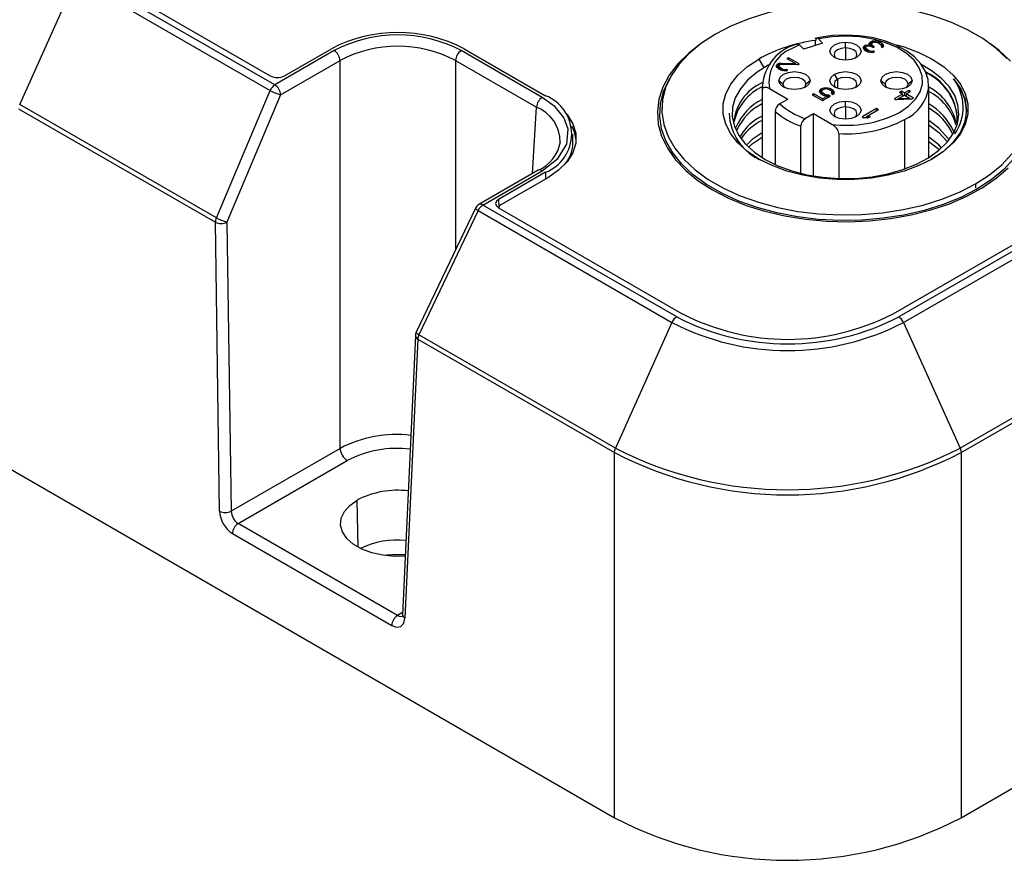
# Model space of a CAD drawing. Header units: millimetres. Extents: x 0 to 559, y 0 to 432.
# Tile 14 of 21: x 363 to 411, y 232 to 273. Entities that reach past the tile are written whole.
import ezdxf

# ---------------------------------------------------------------- set-up
doc = ezdxf.new("R2010")
doc.units = ezdxf.units.MM
doc.header["$LTSCALE"] = 2

msp = doc.modelspace()

# ---------------------------------------------------------------- linework, layer by layer
for p, q in [((366.56, 275.837), (375.557, 270.643)), ((363.296, 269.245), (366.062, 275.405)), ((366.062, 275.405), (375.553, 269.926)), ((375.785, 270.199), (366.294, 275.678)), ((402.259, 272.132), (402.259, 272.357)), ((402.403, 272.449), (402.6, 272.239)), ((405.069, 272.35), (405.144, 272.359)), ((405.144, 272.359), (405.218, 272.351)), ((405.144, 272.359), (405.144, 272.299)), ((378.696, 271.879), (375.785, 270.199)), ((376.265, 270.643), (378.56, 271.968)), ((388.88, 269.59), (384.914, 271.879)), ((385.05, 271.968), (389.035, 269.668)), ((401.677, 271.95), (401.48, 272.159)), ((402.6, 272.239), (401.677, 271.95)), ((403.725, 272.012), (403.725, 272.291)), ((403.725, 272.012), (403.725, 271.41)), ((404.601, 271.995), (404.603, 272.064)), ((404.63, 271.943), (404.601, 271.995)), ((404.648, 272.107), (404.603, 272.064)), ((404.603, 272.064), (404.603, 271.993)), ((404.63, 271.943), (404.718, 271.875)), ((404.648, 271.943), (404.64, 271.936)), ((404.678, 272.124), (404.648, 272.107)), ((404.648, 272.107), (404.648, 271.943)), ((404.678, 271.961), (404.648, 271.943)), ((404.753, 272.15), (404.678, 272.124)), ((404.678, 272.124), (404.678, 271.961)), ((404.706, 271.971), (404.678, 271.961)), ((404.722, 272.064), (404.706, 272.021)), ((404.706, 272.021), (404.72, 271.978)), ((404.706, 272.021), (404.706, 271.885)), ((404.718, 271.875), (404.748, 271.858)), ((404.779, 271.927), (404.72, 271.978)), ((404.72, 271.978), (404.72, 271.874)), ((404.722, 272.064), (404.752, 272.082)), ((404.841, 272.099), (404.752, 272.082)), ((404.753, 272.15), (404.828, 272.159)), ((404.753, 272.15), (404.753, 272.082)), ((404.838, 271.893), (404.779, 271.927)), ((404.779, 271.927), (404.779, 271.845)), ((404.828, 272.159), (404.932, 272.151)), ((404.828, 272.159), (404.828, 272.097)), ((404.926, 271.859), (404.838, 271.893)), ((404.838, 271.893), (404.838, 271.819)), ((404.901, 272.1), (404.841, 272.099)), ((404.888, 272.211), (404.904, 272.254)), ((404.932, 272.151), (404.888, 272.211)), ((405.019, 272.066), (404.901, 272.1)), ((404.949, 272.298), (404.904, 272.254)), ((404.904, 272.254), (404.904, 272.19)), ((404.932, 272.151), (404.932, 272.091)), ((404.949, 272.134), (404.932, 272.118)), ((405.009, 272.332), (404.949, 272.298)), ((404.949, 272.298), (404.949, 272.134)), ((404.992, 272.159), (404.949, 272.134)), ((405.023, 272.255), (404.992, 272.203)), ((404.992, 272.203), (405.006, 272.161)), ((404.992, 272.203), (404.992, 272.074)), ((405.08, 272.101), (405.006, 272.161)), ((405.006, 272.161), (405.006, 272.07)), ((405.069, 272.35), (405.009, 272.332)), ((405.009, 272.332), (405.009, 272.232)), ((405.019, 272.066), (405.078, 272.032)), ((405.023, 272.255), (405.083, 272.29)), ((405.069, 272.282), (405.069, 272.35)), ((405.078, 272.032), (405.139, 272.067)), ((405.139, 272.067), (405.08, 272.101)), ((405.08, 272.101), (405.08, 272.033)), ((405.083, 272.29), (405.128, 272.299)), ((405.187, 272.299), (405.128, 272.299)), ((405.187, 272.299), (405.232, 272.291)), ((405.218, 272.351), (405.307, 272.334)), ((405.218, 272.351), (405.218, 272.293)), ((405.232, 272.291), (405.321, 272.257)), ((405.381, 272.309), (405.307, 272.334)), ((405.307, 272.334), (405.307, 272.262)), ((405.321, 272.257), (405.409, 272.206)), ((405.499, 272.241), (405.381, 272.309)), ((405.381, 272.309), (405.381, 272.222)), ((405.409, 272.206), (405.468, 272.155)), ((405.481, 272.095), (405.466, 272.069)), ((405.466, 272.069), (405.54, 272.026)), ((405.468, 272.155), (405.482, 272.129)), ((405.481, 272.095), (405.482, 272.129)), ((405.481, 272.095), (405.481, 272.06)), ((405.482, 272.129), (405.482, 272.06)), ((405.499, 272.078), (405.482, 272.087)), ((405.543, 272.198), (405.499, 272.241)), ((405.499, 272.241), (405.499, 272.078)), ((405.543, 272.035), (405.499, 272.078)), ((405.54, 272.026), (405.57, 272.061)), ((405.543, 272.198), (405.572, 272.147)), ((405.543, 272.198), (405.543, 272.035)), ((405.545, 272.032), (405.543, 272.035)), ((405.586, 272.104), (405.57, 272.061)), ((405.572, 272.147), (405.586, 272.104)), ((405.572, 272.147), (405.572, 272.065)), ((376.068, 269.721), (378.978, 271.401)), ((378.978, 252.403), (378.978, 271.401)), ((384.632, 271.401), (388.598, 269.111)), ((384.632, 271.401), (384.632, 262.12)), ((399.483, 271.468), (399.738, 271.026)), ((400.932, 271.53), (400.857, 271.486)), ((400.857, 271.486), (401.27, 271.248)), ((401.463, 271.224), (400.932, 271.53)), ((400.932, 271.53), (400.932, 271.443)), ((404.748, 271.858), (404.866, 271.807)), ((404.955, 271.791), (404.866, 271.807)), ((404.926, 271.859), (405.001, 271.851)), ((404.926, 271.859), (404.926, 271.796)), ((405.074, 271.791), (404.955, 271.791)), ((405.001, 271.851), (405.075, 271.86)), ((405.001, 271.851), (405.001, 271.791)), ((405.074, 271.791), (405.149, 271.818)), ((405.149, 271.818), (405.075, 271.86)), ((405.075, 271.86), (405.075, 271.792)), ((400.344, 271.105), (400.345, 271.174)), ((400.373, 271.054), (400.344, 271.105)), ((400.391, 271.217), (400.345, 271.174)), ((400.345, 271.174), (400.345, 271.103)), ((400.373, 271.054), (400.446, 270.994)), ((400.391, 271.054), (400.382, 271.046)), ((400.421, 271.235), (400.391, 271.217)), ((400.391, 271.217), (400.391, 271.054)), ((400.421, 271.071), (400.391, 271.054)), ((400.496, 271.261), (400.421, 271.235)), ((400.421, 271.235), (400.421, 271.071)), ((400.463, 271.086), (400.421, 271.071)), ((400.446, 270.994), (400.505, 270.96)), ((400.479, 271.166), (400.463, 271.123)), ((400.463, 271.123), (400.478, 271.08)), ((400.463, 271.123), (400.463, 270.984)), ((400.536, 271.029), (400.478, 271.08)), ((400.478, 271.08), (400.478, 270.976)), ((400.479, 271.166), (400.509, 271.184)), ((400.496, 271.261), (400.57, 271.27)), ((400.496, 271.261), (400.496, 271.176)), ((400.505, 270.96), (400.623, 270.909)), ((400.599, 271.201), (400.509, 271.184)), ((400.595, 270.995), (400.536, 271.029)), ((400.536, 271.029), (400.536, 270.947)), ((400.57, 271.27), (401.27, 271.248)), ((400.57, 271.27), (400.57, 271.196)), ((400.684, 270.961), (400.595, 270.995)), ((400.595, 270.995), (400.595, 270.921)), ((401.387, 271.18), (400.599, 271.201)), ((400.712, 270.893), (400.623, 270.909)), ((400.684, 270.961), (400.758, 270.953)), ((400.684, 270.961), (400.684, 270.898)), ((400.758, 270.953), (400.833, 270.962)), ((400.758, 270.953), (400.758, 270.893)), ((400.831, 270.893), (400.906, 270.92)), ((400.906, 270.92), (400.833, 270.962)), ((400.833, 270.962), (400.833, 270.894)), ((401.27, 271.248), (401.27, 271.183)), ((401.387, 271.18), (401.463, 271.224)), ((400.831, 270.893), (400.712, 270.893)), ((403.328, 270.474), (403.186, 270.719)), ((403.328, 270.474), (403.328, 270.032)), ((399.65, 270.162), (399.65, 266.639)), ((399.65, 270.151), (399.663, 269.977)), ((399.663, 266.631), (399.663, 269.977)), ((400.01, 270.021), (400.904, 269.505)), ((400.663, 270.244), (400.463, 270.407)), ((401.988, 270.407), (401.788, 270.244)), ((402.469, 269.934), (402.515, 269.994)), ((402.575, 270.029), (402.515, 269.994)), ((402.515, 269.994), (402.515, 269.831)), ((402.573, 269.926), (402.604, 269.961)), ((402.575, 270.029), (402.68, 270.056)), ((402.575, 270.029), (402.575, 269.928)), ((402.604, 269.961), (402.634, 269.978)), ((402.634, 269.978), (402.694, 269.995)), ((402.68, 270.056), (402.784, 270.065)), ((402.68, 270.056), (402.68, 269.991)), ((402.768, 270.005), (402.694, 269.995)), ((402.843, 269.996), (402.768, 270.005)), ((402.784, 270.065), (402.903, 270.048)), ((402.784, 270.065), (402.784, 270.003)), ((402.843, 269.996), (402.917, 269.971)), ((402.992, 270.014), (402.903, 270.048)), ((402.903, 270.048), (402.903, 269.976)), ((402.917, 269.971), (403.005, 269.92)), ((403.08, 269.963), (402.992, 270.014)), ((402.992, 270.014), (402.992, 269.928)), ((403.139, 269.912), (403.08, 269.963)), ((403.08, 269.963), (403.08, 269.8)), ((405.663, 270.244), (405.463, 270.407)), ((406.988, 270.407), (406.788, 270.244)), ((407.8, 266.639), (407.8, 270.162)), ((407.8, 270.118), (407.8, 270.162)), ((372.925, 263.686), (375.553, 269.926)), ((376.068, 269.721), (373.439, 263.481)), ((400.502, 269.273), (400.904, 269.505)), ((402.168, 269.76), (402.093, 269.717)), ((402.093, 269.717), (402.594, 269.428)), ((402.596, 269.514), (402.168, 269.76)), ((402.168, 269.76), (402.168, 269.673)), ((402.453, 269.874), (402.469, 269.934)), ((402.482, 269.805), (402.453, 269.874)), ((402.469, 269.934), (402.469, 269.835)), ((402.482, 269.805), (402.54, 269.754)), ((402.515, 269.831), (402.49, 269.798)), ((402.558, 269.856), (402.515, 269.831)), ((402.54, 269.754), (402.629, 269.703)), ((402.573, 269.926), (402.558, 269.883)), ((402.558, 269.883), (402.572, 269.84)), ((402.558, 269.883), (402.558, 269.744)), ((402.616, 269.797), (402.572, 269.84)), ((402.572, 269.736), (402.572, 269.84)), ((402.594, 269.428), (402.985, 269.653)), ((402.836, 269.653), (402.596, 269.514)), ((402.596, 269.514), (402.596, 269.429)), ((402.704, 269.746), (402.616, 269.797)), ((402.616, 269.797), (402.616, 269.71)), ((402.629, 269.703), (402.717, 269.669)), ((402.778, 269.721), (402.704, 269.746)), ((402.704, 269.746), (402.704, 269.674)), ((402.836, 269.653), (402.717, 269.669)), ((402.778, 269.721), (402.882, 269.713)), ((402.778, 269.721), (402.778, 269.661)), ((402.836, 269.653), (402.836, 269.568)), ((402.985, 269.653), (402.882, 269.713)), ((402.882, 269.713), (402.882, 269.594)), ((403.005, 269.92), (403.049, 269.877)), ((403.032, 269.783), (403.063, 269.834)), ((403.032, 269.783), (403.121, 269.732)), ((403.063, 269.834), (403.049, 269.877)), ((403.063, 269.834), (403.063, 269.765)), ((403.08, 269.8), (403.063, 269.81)), ((403.134, 269.753), (403.08, 269.8)), ((403.151, 269.783), (403.121, 269.732)), ((403.139, 269.912), (403.167, 269.844)), ((403.139, 269.912), (403.139, 269.762)), ((403.167, 269.844), (403.151, 269.783)), ((406.518, 269.754), (406.112, 269.52)), ((406.112, 269.52), (406.2, 269.468)), ((406.96, 269.499), (406.2, 269.468)), ((406.321, 269.477), (406.314, 269.473)), ((406.321, 269.538), (406.606, 269.703)), ((406.321, 269.538), (406.857, 269.558)), ((406.321, 269.473), (406.321, 269.538)), ((406.461, 269.891), (406.371, 269.839)), ((406.371, 269.839), (406.518, 269.754)), ((406.608, 269.806), (406.461, 269.891)), ((406.461, 269.891), (406.461, 269.787)), ((406.518, 269.754), (406.518, 269.652)), ((406.555, 269.673), (406.518, 269.695)), ((406.606, 269.703), (406.857, 269.558)), ((406.819, 269.928), (406.608, 269.806)), ((406.608, 269.806), (406.608, 269.702)), ((406.697, 269.694), (406.66, 269.672)), ((406.697, 269.755), (406.907, 269.877)), ((407.05, 269.551), (406.697, 269.755)), ((406.697, 269.755), (406.697, 269.651)), ((406.907, 269.877), (406.819, 269.928)), ((406.819, 269.928), (406.819, 269.826)), ((406.857, 269.558), (406.857, 269.495)), ((406.864, 269.495), (406.857, 269.499)), ((406.96, 269.499), (407.05, 269.551)), ((363.243, 269.035), (372.874, 263.475)), ((372.925, 263.686), (363.296, 269.245)), ((388.401, 265.858), (388.598, 269.111)), ((394.735, 269.083), (394.73, 268.879)), ((403.725, 269.126), (403.725, 269.404)), ((403.725, 269.126), (403.725, 268.524)), ((405.246, 269.04), (404.539, 268.632)), ((404.747, 268.65), (405.334, 268.989)), ((405.334, 268.989), (405.246, 269.04)), ((405.246, 269.04), (405.246, 268.938)), ((400.284, 268.902), (400.284, 266.301)), ((402.163, 268.779), (401.761, 268.547)), ((403.057, 268.263), (402.163, 268.779)), ((402.163, 265.74), (402.163, 268.779)), ((404.539, 268.632), (404.627, 268.581)), ((404.821, 268.59), (404.627, 268.581)), ((404.747, 268.589), (404.743, 268.587)), ((404.747, 268.65), (404.941, 268.66)), ((404.747, 268.65), (404.747, 268.587)), ((404.821, 268.59), (404.941, 268.66)), ((406.607, 268.499), (406.607, 266.076)), ((401.543, 265.869), (401.543, 268.176)), ((390.384, 267.386), (390.384, 267.795)), ((403.404, 267.817), (403.404, 265.616)), ((406.057, 258.994), (419.191, 266.576)), ((419.746, 266.584), (406.333, 258.84)), ((406.565, 258.567), (419.978, 266.311)), ((388.68, 266.019), (385.77, 264.339)), ((385.97, 264.319), (388.88, 266)), ((389.035, 265.921), (386.739, 264.596)), ((389.147, 265.653), (386.858, 264.331)), ((389.035, 265.921), (389.04, 265.591)), ((410.083, 265.349), (410.086, 265.143)), ((385.609, 264.165), (382.704, 258.085)), ((395.461, 258.84), (385.97, 264.319)), ((386.739, 264.596), (386.75, 264.225)), ((386.739, 264.188), (395.736, 258.994)), ((385.738, 264.046), (382.834, 257.966)), ((385.738, 264.046), (395.229, 258.567)), ((373.082, 249.32), (372.874, 263.475)), ((373.439, 263.481), (373.648, 249.326)), ((395.229, 258.567), (392.463, 252.407)), ((406.565, 258.567), (409.331, 252.408)), ((382.666, 257.931), (382.04, 244.257)), ((392.463, 252.407), (382.834, 257.966)), ((382.782, 257.755), (382.157, 244.081)), ((382.782, 257.755), (392.413, 252.196)), ((414.941, 255.646), (409.332, 252.408)), ((409.381, 252.196), (414.992, 255.434)), ((378.978, 252.403), (373.648, 249.326)), ((392.413, 234.318), (392.413, 252.196)), ((409.381, 252.196), (409.381, 234.318)), ((373.99, 248.721), (379.332, 251.805)), ((362.712, 251.463), (392.413, 234.318)), ((379.859, 247.565), (379.824, 249.872)), ((381.793, 244.217), (373.99, 248.721)), ((373.708, 248.237), (381.51, 243.733)), ((382.045, 244.363), (381.793, 244.217)), ((382.04, 244.257), (382.047, 244.195)), ((409.381, 234.318), (424.044, 242.782))]:
    msp.add_line(p, q)
at = {"flags": 128}
for points in [[(411.639, 271.483), (411.091, 271.996), (410.442, 272.47), (409.703, 272.897), (408.883, 273.271), (407.993, 273.588), (407.045, 273.843), (406.052, 274.033), (405.028, 274.155), (403.987, 274.208), (402.942, 274.19), (401.907, 274.103), (400.897, 273.946), (399.925, 273.723), (399.005, 273.437), (398.149, 273.091), (397.368, 272.69)], [(397.368, 272.69), (396.672, 272.239), (396.073, 271.744), (395.577, 271.213), (395.19, 270.652), (394.92, 270.069), (394.768, 269.472), (394.738, 268.868), (394.829, 268.267), (395.04, 267.676), (395.369, 267.103), (395.811, 266.556), (396.36, 266.042), (397.009, 265.569), (397.748, 265.142), (398.568, 264.767), (399.458, 264.451), (400.406, 264.195), (401.398, 264.006), (402.422, 263.883), (403.464, 263.831), (404.509, 263.848), (405.544, 263.936), (406.554, 264.092), (407.525, 264.315), (408.446, 264.601), (409.302, 264.948), (410.083, 265.349)], [(407.793, 270.112), (407.771, 270.465), (407.642, 270.856), (407.416, 271.226), (407.095, 271.57), (406.684, 271.879), (406.193, 272.144), (405.637, 272.357), (405.033, 272.513), (404.396, 272.609), (403.743, 272.642), (403.089, 272.612), (402.451, 272.52), (402.22, 272.47)], [(402.403, 272.449), (402.348, 272.489), (402.301, 272.484), (402.269, 272.439), (402.259, 272.357)], [(406.366, 268.85), (406.81, 269.151), (407.152, 269.494), (407.382, 269.866), (407.491, 270.256), (407.477, 270.651), (407.339, 271.039), (407.082, 271.405), (406.714, 271.739), (406.248, 272.028), (405.7, 272.265), (405.086, 272.44), (404.427, 272.549), (403.746, 272.587), (403.063, 272.553), (402.403, 272.449)], [(396.615, 272.196), (396.048, 271.754), (395.517, 271.229), (395.094, 270.674), (394.784, 270.093), (394.589, 269.497), (394.514, 268.891), (394.559, 268.284), (394.724, 267.685), (395.006, 267.1), (395.401, 266.537), (395.905, 266.004), (396.511, 265.508), (397.212, 265.055)], [(401.387, 272.196), (401.425, 272.2), (401.48, 272.159)], [(403.725, 271.41), (403.434, 271.444), (403.186, 271.539), (403.021, 271.682), (402.963, 271.851), (403.021, 272.019), (403.186, 272.162), (403.434, 272.257), (403.725, 272.291)], [(403.725, 272.012), (403.51, 271.987), (403.328, 271.917), (403.206, 271.812), (403.163, 271.687), (403.206, 271.563), (403.268, 271.499)], [(403.725, 272.291), (404.017, 272.257), (404.265, 272.162), (404.43, 272.019), (404.488, 271.851), (404.43, 271.682), (404.265, 271.539), (404.017, 271.444), (403.725, 271.41)], [(404.183, 271.499), (404.245, 271.563), (404.288, 271.687), (404.245, 271.812), (404.123, 271.917), (403.941, 271.987), (403.725, 272.012)], [(406.219, 272.17), (406.601, 272.059), (407.321, 271.792), (407.968, 271.468), (408.529, 271.095), (408.991, 270.679), (409.347, 270.23), (409.588, 269.756), (409.71, 269.266), (409.71, 268.772), (409.588, 268.283), (409.347, 267.809), (408.991, 267.359), (408.529, 266.944), (407.968, 266.57)], [(411.811, 271.364), (411.255, 271.879), (410.836, 272.196)], [(407.968, 266.57), (407.321, 266.246), (406.601, 265.979), (405.822, 265.774), (405.001, 265.635), (404.153, 265.564), (403.297, 265.564), (402.45, 265.635), (401.629, 265.774), (400.85, 265.979), (400.13, 266.246), (399.483, 266.57), (398.922, 266.944), (398.459, 267.359), (398.104, 267.809), (397.862, 268.283), (397.741, 268.772), (397.741, 269.266), (397.862, 269.756), (398.104, 270.23), (398.459, 270.679), (398.922, 271.095), (399.483, 271.468)], [(400.029, 271.206), (399.946, 271.162), (399.394, 270.82), (398.935, 270.434), (398.578, 270.014), (398.33, 269.569), (398.197, 269.107), (398.183, 268.64), (398.286, 268.176), (398.505, 267.725), (398.836, 267.298), (399.27, 266.903), (399.8, 266.549)], [(399.8, 266.549), (400.413, 266.243), (401.097, 265.992), (401.837, 265.802), (402.618, 265.675), (403.421, 265.615), (404.232, 265.624), (405.031, 265.7), (405.803, 265.843), (406.53, 266.05), (407.198, 266.315), (407.791, 266.633), (408.298, 266.998), (408.708, 267.402), (409.011, 267.836), (409.202, 268.291), (409.276, 268.757), (409.231, 269.224), (409.07, 269.682), (408.794, 270.122), (408.41, 270.534), (407.927, 270.91), (407.436, 271.199)], [(410.16, 265.1), (409.37, 264.694), (408.503, 264.344), (407.571, 264.054), (406.588, 263.828), (405.566, 263.67), (404.518, 263.582), (403.461, 263.564), (402.406, 263.617), (401.37, 263.741), (400.366, 263.933), (399.407, 264.191), (398.506, 264.512), (397.676, 264.891), (396.927, 265.323), (396.271, 265.802), (395.716, 266.322), (395.268, 266.876), (394.935, 267.455), (394.721, 268.054), (394.629, 268.662), (394.66, 269.273), (394.813, 269.877), (395.087, 270.468), (395.12, 270.523)], [(400.463, 270.407), (400.521, 270.576), (400.686, 270.719), (400.934, 270.814), (401.225, 270.848), (401.517, 270.814), (401.765, 270.719), (401.93, 270.576), (401.988, 270.407)], [(401.788, 270.244), (401.745, 270.368), (401.623, 270.474), (401.441, 270.544), (401.225, 270.569), (401.01, 270.544), (400.828, 270.474), (400.706, 270.368), (400.663, 270.244)], [(404.265, 270.096), (404.017, 270.001), (403.725, 269.967), (403.434, 270.001), (403.186, 270.096), (403.021, 270.239), (402.963, 270.407), (403.021, 270.576), (403.186, 270.719)], [(403.328, 270.474), (403.206, 270.368), (403.163, 270.244), (403.206, 270.12), (403.268, 270.055)], [(403.186, 270.719), (403.434, 270.814), (403.725, 270.848), (404.017, 270.814), (404.265, 270.719), (404.43, 270.576), (404.488, 270.407), (404.43, 270.239), (404.265, 270.096)], [(404.183, 270.055), (404.245, 270.12), (404.288, 270.244), (404.245, 270.368), (404.123, 270.474), (403.941, 270.544), (403.725, 270.569), (403.51, 270.544), (403.328, 270.474)], [(405.463, 270.407), (405.521, 270.576), (405.686, 270.719), (405.934, 270.814), (406.225, 270.848), (406.517, 270.814), (406.765, 270.719), (406.93, 270.576), (406.988, 270.407)], [(406.788, 270.244), (406.745, 270.368), (406.623, 270.474), (406.441, 270.544), (406.225, 270.569), (406.01, 270.544), (405.828, 270.474), (405.706, 270.368), (405.663, 270.244)], [(409.02, 270.491), (409.369, 269.996), (409.581, 269.476), (409.649, 268.944), (409.574, 268.412), (409.355, 267.893), (409, 267.4), (408.515, 266.945), (407.914, 266.539)], [(412.331, 270.523), (412.515, 270.175), (412.729, 269.576), (412.822, 268.968), (412.791, 268.357), (412.637, 267.753), (412.363, 267.163), (411.973, 266.595), (411.471, 266.057), (410.864, 265.557), (410.16, 265.1)], [(399.663, 269.977), (399.67, 270.022), (399.69, 270.058), (399.723, 270.083), (399.768, 270.095), (399.871, 270.082), (400.01, 270.021)], [(401.988, 270.407), (401.93, 270.239), (401.765, 270.096), (401.517, 270.001), (401.225, 269.967), (400.934, 270.001), (400.686, 270.096), (400.521, 270.239), (400.463, 270.407)], [(400.663, 270.244), (400.706, 270.12), (400.768, 270.055)], [(401.683, 270.055), (401.745, 270.12), (401.788, 270.244)], [(406.988, 270.407), (406.93, 270.239), (406.765, 270.096), (406.517, 270.001), (406.225, 269.967), (405.934, 270.001), (405.686, 270.096), (405.521, 270.239), (405.463, 270.407)], [(405.663, 270.244), (405.706, 270.12), (405.768, 270.055)], [(406.683, 270.055), (406.745, 270.12), (406.788, 270.244)], [(388.88, 266), (389.646, 266.595), (390.082, 267.293), (390.149, 268.033), (389.939, 268.604), (389.51, 269.131), (388.88, 269.59)], [(403.725, 268.524), (403.434, 268.557), (403.186, 268.653), (403.021, 268.796), (402.963, 268.964), (403.021, 269.133), (403.186, 269.275), (403.434, 269.371), (403.725, 269.404)], [(403.725, 269.126), (403.51, 269.101), (403.328, 269.03), (403.206, 268.925), (403.163, 268.801), (403.206, 268.677), (403.268, 268.612)], [(403.725, 269.404), (404.017, 269.371), (404.265, 269.275), (404.43, 269.133), (404.488, 268.964), (404.43, 268.796), (404.265, 268.653), (404.017, 268.557), (403.725, 268.524)], [(404.183, 268.612), (404.245, 268.677), (404.288, 268.801), (404.245, 268.925), (404.123, 269.03), (403.941, 269.101), (403.725, 269.126)], [(389.99, 268.869), (390.093, 268.749), (390.376, 268.3), (390.52, 267.829), (390.52, 267.352), (390.376, 266.881), (390.093, 266.432), (389.679, 266.018), (389.147, 265.653)], [(408.773, 267.552), (408.298, 268.088), (407.8, 268.457)], [(407.8, 268.244), (408.298, 267.875), (408.679, 267.445)], [(399.65, 267.858), (399.152, 267.526), (398.914, 267.281)], [(399.011, 267.168), (399.152, 267.314), (399.65, 267.646)], [(408.414, 267.14), (408.298, 267.271), (407.8, 267.64)], [(407.8, 267.428), (408.298, 267.059), (408.321, 267.033)], [(410.083, 265.349), (410.778, 265.8), (411.378, 266.294), (411.874, 266.826)], [(397.212, 265.055), (397.997, 264.651), (398.856, 264.301), (399.779, 264.01), (400.754, 263.781), (401.767, 263.619), (402.806, 263.524), (403.857, 263.498), (404.906, 263.541), (405.94, 263.653), (406.945, 263.832), (407.908, 264.077), (408.816, 264.383), (409.658, 264.747), (410.423, 265.164), (411.1, 265.628), (411.681, 266.134)], [(388.88, 266), (388.774, 266.037), (388.684, 266.021), (388.681, 266.018)], [(386.739, 264.596), (386.631, 264.502), (386.593, 264.392), (386.631, 264.282), (386.739, 264.188)], [(386.858, 264.331), (386.776, 264.256), (386.761, 264.188)], [(382.834, 257.966), (382.784, 257.999), (382.746, 258.028), (382.719, 258.053), (382.705, 258.072), (382.704, 258.085)], [(392.413, 252.196), (392.426, 252.299), (392.463, 252.407)], [(409.331, 252.408), (409.368, 252.299), (409.381, 252.196)], [(382.171, 247.125), (381.658, 247.113), (381.08, 247.166), (380.533, 247.287), (380.042, 247.472), (379.628, 247.711), (379.309, 247.994), (379.099, 248.31), (379.007, 248.644), (379.038, 248.981), (379.19, 249.308), (379.456, 249.609), (379.824, 249.872)], [(381.51, 243.733), (381.748, 243.649), (381.954, 243.685), (382.098, 243.837), (382.157, 244.081)], [(381.793, 244.217), (381.928, 244.172), (382.044, 244.193), (382.046, 244.196)], [(382.157, 244.081), (382.07, 244.16), (382.04, 244.251), (382.042, 244.257)]]:
    msp.add_lwpolyline(points, dxfattribs=at)
for centre, radius, start, end in [((381.805, 265.738), 7.027, 62.4722, 117.5278), ((381.805, 265.982), 6.667, 62.2002, 117.7998), ((403.29, 264.539), 7.906, 97.5222, 118.7838), ((378.362, 271.359), 0.618, 3.8499, 57.3049), ((381.805, 265.969), 6.123, 62.5053, 117.4947), ((385.248, 271.359), 0.618, 122.6951, 176.1501), ((401.927, 270.002), 2.269, 102.9603, 176.2786), ((401.708, 270.351), 1.73, 111.1277, 190.9981), ((403.04, 268.49), 3.988, 113.0299, 119.3706), ((375.911, 271.324), 0.767, 242.5559, 297.432), ((406.541, 268.364), 2.672, 2.5859, 65.1389), ((406.573, 268.44), 2.623, 355.854, 65.2339), ((407.183, 268.849), 2.464, 1.1103, 41.7943), ((407.158, 269.102), 2.323, 325.9854, 36.7056), ((376.109, 269.689), 0.604, 122.4439, 156.9244), ((375.451, 269.679), 0.618, 3.8499, 57.3049), ((400.635, 268.119), 2.401, 113.9605, 175.9729), ((400.649, 267.882), 2.433, 114.2449, 167.5746), ((405.793, 270.347), 2.02, 293.7605, 353.4734), ((406.596, 267.767), 2.617, 12.2896, 62.5958), ((376.76, 272.2), 2.575, 242.0599, 254.4092), ((389.214, 269.07), 0.618, 122.6951, 176.1501), ((388.307, 267.795), 2.012, 291.2977, 68.7023), ((400.898, 267.025), 2.764, 116.8431, 156.6882), ((406.58, 267.523), 2.652, 15.9071, 62.5906), ((387.936, 267.416), 1.819, 359.5362, 68.6757), ((400.848, 266.876), 2.684, 116.4889, 155.6736), ((400.745, 268.881), 0.461, 121.7562, 177.3694), ((402.861, 271.905), 3.534, 228.1382, 251.8672), ((406.393, 266.789), 2.855, 22.8481, 60.4769), ((406.454, 266.643), 2.767, 24.208, 60.8838), ((400.634, 268.895), 2.605, 181.7364, 247.3571), ((400.695, 266.451), 2.457, 115.1556, 149.9769), ((402.788, 271.786), 3.819, 229.034, 250.9714), ((402.011, 268.15), 0.469, 122.2756, 176.85), ((403.754, 273.95), 5.73, 263.0107, 297.1234), ((403.8, 273.821), 6.017, 266.2211, 297.8062), ((388.805, 267.363), 1.734, 4.1605, 28.0794), ((400.695, 266.216), 2.477, 114.9426, 146.0967), ((402.807, 267.71), 0.606, 10.1806, 65.6756), ((387.928, 267.727), 1.866, 293.7757, 350.355), ((388.64, 267.416), 1.744, 320.6949, 359.0181), ((385.97, 263.993), 0.4, 119.9973, 154.4652), ((385.83, 264.276), 0.247, 206.5635, 248.2386), ((386.294, 263.81), 0.604, 122.4438, 156.9242), ((385.854, 264.166), 0.193, 52.8883, 115.8013), ((373.42, 263.455), 0.546, 154.9202, 177.8609), ((374.131, 265.961), 2.575, 242.0599, 254.4092), ((373.15, 264.058), 0.645, 244.5808, 296.589), ((400.897, 268.965), 11.224, 242.6451, 297.3521), ((395.785, 258.33), 0.604, 122.384, 156.8736), ((400.897, 269.503), 12.316, 242.6023, 297.3969), ((400.897, 269.329), 11.813, 242.6052, 297.396), ((406.009, 258.33), 0.604, 23.076, 57.552), ((383.065, 257.913), 0.4, 154.4652, 177.3802), ((382.871, 257.94), 0.206, 182.6941, 244.4854), ((383.328, 257.735), 0.546, 154.9205, 177.8609), ((381.727, 247.167), 5.913, 83.0603, 117.7012), ((379.749, 252.455), 0.772, 183.8515, 237.3131), ((381.762, 247.159), 5.244, 82.8971, 117.6157), ((400.897, 268.536), 18.411, 242.5612, 297.4389), ((400.897, 268.887), 18.512, 242.8955, 297.106), ((381.791, 246.07), 4.28, 82.9422, 117.361), ((373.359, 249.902), 0.645, 244.5808, 296.589), ((374.45, 249.388), 1.369, 182.8483, 237.1719), ((374.419, 249.364), 0.772, 182.84, 236.2726), ((374.323, 248.202), 0.616, 122.6523, 176.7703), ((381.778, 243.719), 4.193, 84.1399, 115.4814), ((381.805, 242.044), 5.151, 85.8972, 97.1542), ((382.125, 243.698), 0.616, 122.6523, 176.7703), ((400.897, 250.52), 18.29, 242.3629, 297.6377)]:
    msp.add_arc(centre, radius, start, end)

doc.saveas('drawing.dxf')
